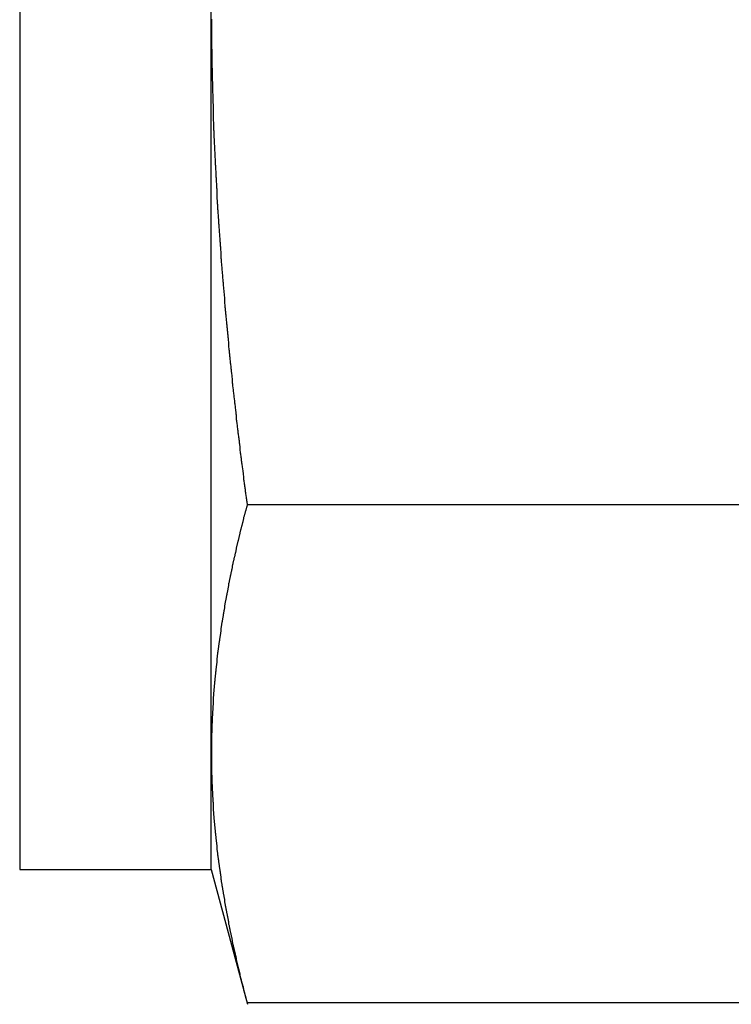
# Model space of a CAD drawing. Extents: x 9.3 to 31.1, y 5.1 to 19.6.
# Tile 46 of 132: x 14.075 to 14.307, y 16.057 to 16.378. Entities that reach past the tile are written whole.
import ezdxf

# ---------------------------------------------------------------- set-up
doc = ezdxf.new("R2010")
doc.units = 0
doc.layers.get('0').update_dxf_attribs({"linetype": 'CONTINUOUS'})

msp = doc.modelspace()

# ---------------------------------------------------------------- linework, layer by layer
at = {"color": 7, "linetype": 'CONTINUOUS'}
for p, q in [((14.07485, 16.38177), (14.07485, 16.10052)), ((14.13735, 16.1382), (14.13735, 16.38177)), ((14.41985, 16.21939), (14.14901, 16.21939)), ((14.13735, 16.10052), (14.13735, 16.1382)), ((14.07485, 16.10052), (14.13735, 16.10052)), ((14.13735, 16.10052), (14.14914, 16.05654)), ((14.41985, 16.05701), (14.14901, 16.05701))]:
    msp.add_line(p, q, dxfattribs=at)
at = {"color": 7}
for points in [[(14.1374, 16.3778, 0), (14.1374, 16.3774, 0), (14.1374, 16.377, 0), (14.1374, 16.3767, 0), (14.1374, 16.3763, 0), (14.1374, 16.3759, 0), (14.1374, 16.3756, 0), (14.1374, 16.3752, 0), (14.1374, 16.3748, 0), (14.1374, 16.3745, 0), (14.1374, 16.3741, 0), (14.1374, 16.3738, 0), (14.1374, 16.3734, 0), (14.1374, 16.373, 0), (14.1374, 16.3727, 0), (14.1374, 16.3723, 0), (14.1374, 16.3719, 0), (14.1374, 16.3716, 0), (14.1374, 16.3712, 0), (14.1374, 16.3708, 0), (14.1374, 16.3705, 0), (14.1374, 16.3701, 0), (14.1374, 16.3697, 0), (14.1374, 16.3694, 0), (14.1374, 16.369, 0), (14.1374, 16.3687, 0), (14.1374, 16.3683, 0), (14.1375, 16.3679, 0), (14.1375, 16.3676, 0), (14.1375, 16.3672, 0), (14.1375, 16.3668, 0), (14.1375, 16.3665, 0), (14.1375, 16.3661, 0), (14.1375, 16.3657, 0), (14.1375, 16.3654, 0), (14.1375, 16.365, 0), (14.1375, 16.3646, 0), (14.1375, 16.3643, 0), (14.1375, 16.3639, 0), (14.1375, 16.3636, 0), (14.1375, 16.3632, 0), (14.1375, 16.3628, 0), (14.1375, 16.3625, 0), (14.1375, 16.3621, 0), (14.1376, 16.3617, 0), (14.1376, 16.3614, 0), (14.1376, 16.361, 0), (14.1376, 16.3606, 0), (14.1376, 16.3603, 0), (14.1376, 16.3599, 0), (14.1376, 16.3595, 0), (14.1376, 16.3592, 0), (14.1376, 16.3588, 0), (14.1376, 16.3585, 0), (14.1376, 16.3581, 0), (14.1376, 16.3577, 0), (14.1377, 16.3574, 0), (14.1377, 16.357, 0), (14.1377, 16.3566, 0), (14.1377, 16.3563, 0), (14.1377, 16.3559, 0), (14.1377, 16.3555, 0), (14.1377, 16.3552, 0), (14.1377, 16.3548, 0), (14.1377, 16.3544, 0), (14.1377, 16.3541, 0), (14.1377, 16.3537, 0), (14.1378, 16.3533, 0), (14.1378, 16.353, 0), (14.1378, 16.3526, 0), (14.1378, 16.3523, 0), (14.1378, 16.3519, 0), (14.1378, 16.3515, 0), (14.1378, 16.3512, 0), (14.1378, 16.3508, 0), (14.1378, 16.3504, 0), (14.1379, 16.3501, 0), (14.1379, 16.3497, 0), (14.1379, 16.3493, 0), (14.1379, 16.349, 0), (14.1379, 16.3486, 0), (14.1379, 16.3482, 0), (14.1379, 16.3479, 0), (14.1379, 16.3475, 0), (14.1379, 16.3472, 0), (14.138, 16.3468, 0), (14.138, 16.3464, 0), (14.138, 16.3461, 0), (14.138, 16.3457, 0), (14.138, 16.3453, 0), (14.138, 16.345, 0), (14.138, 16.3446, 0), (14.1381, 16.3442, 0), (14.1381, 16.3439, 0), (14.1381, 16.3435, 0), (14.1381, 16.3431, 0), (14.1381, 16.3428, 0), (14.1381, 16.3424, 0), (14.1381, 16.3421, 0), (14.1381, 16.3417, 0), (14.1382, 16.3413, 0), (14.1382, 16.341, 0), (14.1382, 16.3406, 0), (14.1382, 16.3402, 0), (14.1382, 16.3399, 0), (14.1382, 16.3395, 0), (14.1382, 16.3391, 0), (14.1383, 16.3388, 0), (14.1383, 16.3384, 0), (14.1383, 16.3381, 0), (14.1383, 16.3377, 0), (14.1383, 16.3373, 0), (14.1383, 16.337, 0), (14.1384, 16.3366, 0), (14.1384, 16.3362, 0), (14.1384, 16.3359, 0), (14.1384, 16.3355, 0), (14.1384, 16.3351, 0), (14.1384, 16.3348, 0), (14.1385, 16.3344, 0), (14.1385, 16.334, 0), (14.1385, 16.3337, 0), (14.1385, 16.3333, 0), (14.1385, 16.333, 0), (14.1385, 16.3326, 0), (14.1386, 16.3322, 0), (14.1386, 16.3319, 0), (14.1386, 16.3315, 0), (14.1386, 16.3311, 0), (14.1386, 16.3308, 0), (14.1386, 16.3304, 0), (14.1387, 16.33, 0), (14.1387, 16.3297, 0), (14.1387, 16.3293, 0), (14.1387, 16.3289, 0), (14.1387, 16.3286, 0), (14.1388, 16.3282, 0), (14.1388, 16.3279, 0), (14.1388, 16.3275, 0), (14.1388, 16.3271, 0), (14.1388, 16.3268, 0), (14.1388, 16.3264, 0), (14.1389, 16.326, 0), (14.1389, 16.3257, 0), (14.1389, 16.3253, 0), (14.1389, 16.3249, 0), (14.1389, 16.3246, 0), (14.139, 16.3242, 0), (14.139, 16.3239, 0), (14.139, 16.3235, 0), (14.139, 16.3231, 0), (14.139, 16.3228, 0), (14.1391, 16.3224, 0), (14.1391, 16.322, 0), (14.1391, 16.3217, 0), (14.1391, 16.3213, 0), (14.1391, 16.3209, 0), (14.1392, 16.3206, 0), (14.1392, 16.3202, 0), (14.1392, 16.3199, 0), (14.1392, 16.3195, 0), (14.1392, 16.3191, 0), (14.1393, 16.3188, 0), (14.1393, 16.3184, 0), (14.1393, 16.318, 0), (14.1393, 16.3177, 0), (14.1394, 16.3173, 0), (14.1394, 16.3169, 0), (14.1394, 16.3166, 0), (14.1394, 16.3162, 0), (14.1394, 16.3158, 0), (14.1395, 16.3155, 0), (14.1395, 16.3151, 0), (14.1395, 16.3148, 0), (14.1395, 16.3144, 0), (14.1396, 16.314, 0), (14.1396, 16.3137, 0), (14.1396, 16.3133, 0), (14.1396, 16.3129, 0), (14.1397, 16.3126, 0), (14.1397, 16.3122, 0), (14.1397, 16.3118, 0), (14.1397, 16.3115, 0), (14.1397, 16.3111, 0), (14.1398, 16.3108, 0), (14.1398, 16.3104, 0), (14.1398, 16.31, 0), (14.1398, 16.3097, 0), (14.1399, 16.3093, 0), (14.1399, 16.3089, 0), (14.1399, 16.3086, 0), (14.1399, 16.3082, 0), (14.14, 16.3078, 0), (14.14, 16.3075, 0), (14.14, 16.3071, 0), (14.14, 16.3068, 0), (14.1401, 16.3064, 0), (14.1401, 16.306, 0), (14.1401, 16.3057, 0), (14.1401, 16.3053, 0), (14.1402, 16.3049, 0), (14.1402, 16.3046, 0), (14.1402, 16.3042, 0), (14.1402, 16.3038, 0), (14.1403, 16.3035, 0), (14.1403, 16.3031, 0), (14.1403, 16.3028, 0), (14.1403, 16.3024, 0), (14.1404, 16.302, 0), (14.1404, 16.3017, 0), (14.1404, 16.3013, 0), (14.1405, 16.3009, 0), (14.1405, 16.3006, 0), (14.1405, 16.3002, 0), (14.1405, 16.2998, 0), (14.1406, 16.2995, 0), (14.1406, 16.2991, 0), (14.1406, 16.2988, 0), (14.1406, 16.2984, 0), (14.1407, 16.298, 0), (14.1407, 16.2977, 0), (14.1407, 16.2973, 0), (14.1408, 16.2969, 0), (14.1408, 16.2966, 0), (14.1408, 16.2962, 0), (14.1408, 16.2959, 0), (14.1409, 16.2955, 0), (14.1409, 16.2951, 0), (14.1409, 16.2948, 0), (14.141, 16.2944, 0), (14.141, 16.294, 0), (14.141, 16.2937, 0), (14.141, 16.2933, 0), (14.1411, 16.2929, 0), (14.1411, 16.2926, 0), (14.1411, 16.2922, 0), (14.1412, 16.2919, 0), (14.1412, 16.2915, 0), (14.1412, 16.2911, 0), (14.1412, 16.2908, 0), (14.1413, 16.2904, 0), (14.1413, 16.29, 0), (14.1413, 16.2897, 0), (14.1414, 16.2893, 0), (14.1414, 16.2889, 0), (14.1414, 16.2886, 0), (14.1415, 16.2882, 0), (14.1415, 16.2879, 0), (14.1415, 16.2875, 0), (14.1416, 16.2871, 0), (14.1416, 16.2868, 0), (14.1416, 16.2864, 0), (14.1416, 16.286, 0), (14.1417, 16.2857, 0), (14.1417, 16.2853, 0), (14.1417, 16.285, 0), (14.1418, 16.2846, 0), (14.1418, 16.2842, 0), (14.1418, 16.2839, 0), (14.1419, 16.2835, 0), (14.1419, 16.2831, 0), (14.1419, 16.2828, 0), (14.142, 16.2824, 0), (14.142, 16.2821, 0), (14.142, 16.2817, 0), (14.1421, 16.2813, 0), (14.1421, 16.281, 0), (14.1421, 16.2806, 0), (14.1422, 16.2802, 0), (14.1422, 16.2799, 0), (14.1422, 16.2795, 0), (14.1423, 16.2791, 0), (14.1423, 16.2788, 0), (14.1423, 16.2784, 0), (14.1424, 16.2781, 0), (14.1424, 16.2777, 0), (14.1424, 16.2773, 0), (14.1425, 16.277, 0), (14.1425, 16.2766, 0), (14.1425, 16.2762, 0), (14.1426, 16.2759, 0), (14.1426, 16.2755, 0), (14.1426, 16.2752, 0), (14.1427, 16.2748, 0), (14.1427, 16.2744, 0), (14.1427, 16.2741, 0), (14.1428, 16.2737, 0), (14.1428, 16.2733, 0), (14.1428, 16.273, 0), (14.1429, 16.2726, 0), (14.1429, 16.2723, 0), (14.1429, 16.2719, 0), (14.143, 16.2715, 0), (14.143, 16.2712, 0), (14.143, 16.2708, 0), (14.1431, 16.2704, 0), (14.1431, 16.2701, 0), (14.1432, 16.2697, 0), (14.1432, 16.2693, 0), (14.1432, 16.269, 0), (14.1433, 16.2686, 0), (14.1433, 16.2683, 0), (14.1433, 16.2679, 0), (14.1434, 16.2675, 0), (14.1434, 16.2672, 0), (14.1434, 16.2668, 0), (14.1435, 16.2664, 0), (14.1435, 16.2661, 0), (14.1435, 16.2657, 0), (14.1436, 16.2654, 0), (14.1436, 16.265, 0), (14.1437, 16.2646, 0), (14.1437, 16.2643, 0), (14.1437, 16.2639, 0), (14.1438, 16.2635, 0), (14.1438, 16.2632, 0), (14.1438, 16.2628, 0), (14.1439, 16.2625, 0), (14.1439, 16.2621, 0), (14.144, 16.2617, 0), (14.144, 16.2614, 0), (14.144, 16.261, 0), (14.1441, 16.2606, 0), (14.1441, 16.2603, 0), (14.1441, 16.2599, 0), (14.1442, 16.2596, 0), (14.1442, 16.2592, 0), (14.1443, 16.2588, 0), (14.1443, 16.2585, 0), (14.1443, 16.2581, 0), (14.1444, 16.2577, 0), (14.1444, 16.2574, 0), (14.1445, 16.257, 0), (14.1445, 16.2567, 0), (14.1445, 16.2563, 0), (14.1446, 16.2559, 0), (14.1446, 16.2556, 0), (14.1447, 16.2552, 0), (14.1447, 16.2548, 0), (14.1447, 16.2545, 0), (14.1448, 16.2541, 0), (14.1448, 16.2538, 0), (14.1449, 16.2534, 0), (14.1449, 16.253, 0), (14.1449, 16.2527, 0), (14.145, 16.2523, 0), (14.145, 16.252, 0), (14.1451, 16.2516, 0), (14.1451, 16.2512, 0), (14.1451, 16.2509, 0), (14.1452, 16.2505, 0), (14.1452, 16.2501, 0), (14.1453, 16.2498, 0), (14.1453, 16.2494, 0), (14.1453, 16.2491, 0), (14.1454, 16.2487, 0), (14.1454, 16.2483, 0), (14.1455, 16.248, 0), (14.1455, 16.2476, 0), (14.1455, 16.2472, 0), (14.1456, 16.2469, 0), (14.1456, 16.2465, 0), (14.1457, 16.2462, 0), (14.1457, 16.2458, 0), (14.1458, 16.2454, 0), (14.1458, 16.2451, 0), (14.1458, 16.2447, 0), (14.1459, 16.2443, 0), (14.1459, 16.244, 0), (14.146, 16.2436, 0), (14.146, 16.2433, 0), (14.146, 16.2429, 0), (14.1461, 16.2425, 0), (14.1461, 16.2422, 0), (14.1462, 16.2418, 0), (14.1462, 16.2415, 0), (14.1463, 16.2411, 0), (14.1463, 16.2407, 0), (14.1464, 16.2404, 0), (14.1464, 16.24, 0), (14.1464, 16.2396, 0), (14.1465, 16.2393, 0), (14.1465, 16.2389, 0), (14.1466, 16.2386, 0), (14.1466, 16.2382, 0), (14.1467, 16.2378, 0), (14.1467, 16.2375, 0), (14.1467, 16.2371, 0), (14.1468, 16.2367, 0), (14.1468, 16.2364, 0), (14.1469, 16.236, 0), (14.1469, 16.2357, 0), (14.147, 16.2353, 0), (14.147, 16.2349, 0), (14.1471, 16.2346, 0), (14.1471, 16.2342, 0), (14.1471, 16.2339, 0), (14.1472, 16.2335, 0), (14.1472, 16.2331, 0), (14.1473, 16.2328, 0), (14.1473, 16.2324, 0), (14.1474, 16.232, 0), (14.1474, 16.2317, 0), (14.1475, 16.2313, 0), (14.1475, 16.231, 0), (14.1476, 16.2306, 0), (14.1476, 16.2302, 0), (14.1477, 16.2299, 0), (14.1477, 16.2295, 0), (14.1477, 16.2292, 0), (14.1478, 16.2288, 0), (14.1478, 16.2284, 0), (14.1479, 16.2281, 0), (14.1479, 16.2277, 0), (14.148, 16.2273, 0), (14.148, 16.227, 0), (14.1481, 16.2266, 0), (14.1481, 16.2263, 0), (14.1482, 16.2259, 0), (14.1482, 16.2255, 0), (14.1483, 16.2252, 0), (14.1483, 16.2248, 0), (14.1484, 16.2245, 0), (14.1484, 16.2241, 0), (14.1484, 16.2237, 0), (14.1485, 16.2234, 0), (14.1485, 16.223, 0), (14.1486, 16.2226, 0), (14.1486, 16.2223, 0), (14.1487, 16.2219, 0), (14.1487, 16.2216, 0), (14.1488, 16.2212, 0), (14.1488, 16.2208, 0), (14.1489, 16.2205, 0), (14.1489, 16.2201, 0), (14.149, 16.2198, 0), (14.149, 16.2194, 0)], [(14.149, 16.2194, 0), (14.149, 16.2192, 0), (14.1489, 16.219, 0), (14.1489, 16.2188, 0), (14.1488, 16.2186, 0), (14.1488, 16.2184, 0), (14.1487, 16.2182, 0), (14.1487, 16.218, 0), (14.1486, 16.2178, 0), (14.1486, 16.2176, 0), (14.1485, 16.2174, 0), (14.1485, 16.2173, 0), (14.1484, 16.2171, 0), (14.1484, 16.2169, 0), (14.1483, 16.2167, 0), (14.1483, 16.2165, 0), (14.1482, 16.2163, 0), (14.1482, 16.2161, 0), (14.1481, 16.2159, 0), (14.1481, 16.2157, 0), (14.148, 16.2155, 0), (14.1479, 16.2153, 0), (14.1479, 16.2151, 0), (14.1478, 16.2149, 0), (14.1478, 16.2147, 0), (14.1477, 16.2145, 0), (14.1477, 16.2143, 0), (14.1476, 16.2141, 0), (14.1476, 16.2139, 0), (14.1476, 16.2137, 0), (14.1475, 16.2136, 0), (14.1475, 16.2134, 0), (14.1474, 16.2132, 0), (14.1474, 16.213, 0), (14.1473, 16.2128, 0), (14.1473, 16.2126, 0), (14.1472, 16.2124, 0), (14.1472, 16.2122, 0), (14.1471, 16.212, 0), (14.1471, 16.2118, 0), (14.147, 16.2116, 0), (14.147, 16.2114, 0), (14.1469, 16.2112, 0), (14.1469, 16.211, 0), (14.1468, 16.2108, 0), (14.1468, 16.2106, 0), (14.1467, 16.2104, 0), (14.1467, 16.2102, 0), (14.1466, 16.21, 0), (14.1466, 16.2099, 0), (14.1465, 16.2097, 0), (14.1465, 16.2095, 0), (14.1464, 16.2093, 0), (14.1464, 16.2091, 0), (14.1463, 16.2089, 0), (14.1463, 16.2087, 0), (14.1463, 16.2085, 0), (14.1462, 16.2083, 0), (14.1462, 16.2081, 0), (14.1461, 16.2079, 0), (14.1461, 16.2077, 0), (14.146, 16.2075, 0), (14.146, 16.2073, 0), (14.1459, 16.2071, 0), (14.1459, 16.2069, 0), (14.1458, 16.2067, 0), (14.1458, 16.2065, 0), (14.1457, 16.2063, 0), (14.1457, 16.2062, 0), (14.1457, 16.206, 0), (14.1456, 16.2058, 0), (14.1456, 16.2056, 0), (14.1455, 16.2054, 0), (14.1455, 16.2052, 0), (14.1454, 16.205, 0), (14.1454, 16.2048, 0), (14.1453, 16.2046, 0), (14.1453, 16.2044, 0), (14.1453, 16.2042, 0), (14.1452, 16.204, 0), (14.1452, 16.2038, 0), (14.1451, 16.2036, 0), (14.1451, 16.2034, 0), (14.145, 16.2032, 0), (14.145, 16.203, 0), (14.145, 16.2028, 0), (14.1449, 16.2026, 0), (14.1449, 16.2024, 0), (14.1448, 16.2022, 0), (14.1448, 16.2021, 0), (14.1447, 16.2019, 0), (14.1447, 16.2017, 0), (14.1447, 16.2015, 0), (14.1446, 16.2013, 0), (14.1446, 16.2011, 0), (14.1445, 16.2009, 0), (14.1445, 16.2007, 0), (14.1444, 16.2005, 0), (14.1444, 16.2003, 0), (14.1444, 16.2001, 0), (14.1443, 16.1999, 0), (14.1443, 16.1997, 0), (14.1442, 16.1995, 0), (14.1442, 16.1993, 0), (14.1441, 16.1991, 0), (14.1441, 16.1989, 0), (14.1441, 16.1987, 0), (14.144, 16.1985, 0), (14.144, 16.1983, 0), (14.1439, 16.1982, 0), (14.1439, 16.198, 0), (14.1439, 16.1978, 0), (14.1438, 16.1976, 0), (14.1438, 16.1974, 0), (14.1437, 16.1972, 0), (14.1437, 16.197, 0), (14.1437, 16.1968, 0), (14.1436, 16.1966, 0), (14.1436, 16.1964, 0), (14.1435, 16.1962, 0), (14.1435, 16.196, 0), (14.1435, 16.1958, 0), (14.1434, 16.1956, 0), (14.1434, 16.1954, 0), (14.1433, 16.1952, 0), (14.1433, 16.195, 0), (14.1433, 16.1948, 0), (14.1432, 16.1946, 0), (14.1432, 16.1944, 0), (14.1432, 16.1942, 0), (14.1431, 16.194, 0), (14.1431, 16.1939, 0), (14.143, 16.1937, 0), (14.143, 16.1935, 0), (14.143, 16.1933, 0), (14.1429, 16.1931, 0), (14.1429, 16.1929, 0), (14.1428, 16.1927, 0), (14.1428, 16.1925, 0), (14.1428, 16.1923, 0), (14.1427, 16.1921, 0), (14.1427, 16.1919, 0), (14.1427, 16.1917, 0), (14.1426, 16.1915, 0), (14.1426, 16.1913, 0), (14.1426, 16.1911, 0), (14.1425, 16.1909, 0), (14.1425, 16.1907, 0), (14.1424, 16.1905, 0), (14.1424, 16.1903, 0), (14.1424, 16.1901, 0), (14.1423, 16.1899, 0), (14.1423, 16.1898, 0), (14.1423, 16.1896, 0), (14.1422, 16.1894, 0), (14.1422, 16.1892, 0), (14.1422, 16.189, 0), (14.1421, 16.1888, 0), (14.1421, 16.1886, 0), (14.1421, 16.1884, 0), (14.142, 16.1882, 0), (14.142, 16.188, 0), (14.1419, 16.1878, 0), (14.1419, 16.1876, 0), (14.1419, 16.1874, 0), (14.1418, 16.1872, 0), (14.1418, 16.187, 0), (14.1418, 16.1868, 0), (14.1417, 16.1866, 0), (14.1417, 16.1864, 0), (14.1417, 16.1862, 0), (14.1416, 16.186, 0), (14.1416, 16.1858, 0), (14.1416, 16.1856, 0), (14.1415, 16.1854, 0), (14.1415, 16.1853, 0), (14.1415, 16.1851, 0), (14.1414, 16.1849, 0), (14.1414, 16.1847, 0), (14.1414, 16.1845, 0), (14.1413, 16.1843, 0), (14.1413, 16.1841, 0), (14.1413, 16.1839, 0), (14.1412, 16.1837, 0), (14.1412, 16.1835, 0), (14.1412, 16.1833, 0), (14.1412, 16.1831, 0), (14.1411, 16.1829, 0), (14.1411, 16.1827, 0), (14.1411, 16.1825, 0), (14.141, 16.1823, 0), (14.141, 16.1821, 0), (14.141, 16.1819, 0), (14.1409, 16.1817, 0), (14.1409, 16.1815, 0), (14.1409, 16.1813, 0), (14.1408, 16.1811, 0), (14.1408, 16.1809, 0), (14.1408, 16.1808, 0), (14.1407, 16.1806, 0), (14.1407, 16.1804, 0), (14.1407, 16.1802, 0), (14.1407, 16.18, 0), (14.1406, 16.1798, 0), (14.1406, 16.1796, 0), (14.1406, 16.1794, 0), (14.1405, 16.1792, 0), (14.1405, 16.179, 0), (14.1405, 16.1788, 0), (14.1405, 16.1786, 0), (14.1404, 16.1784, 0), (14.1404, 16.1782, 0), (14.1404, 16.178, 0), (14.1403, 16.1778, 0), (14.1403, 16.1776, 0), (14.1403, 16.1774, 0), (14.1403, 16.1772, 0), (14.1402, 16.177, 0), (14.1402, 16.1768, 0), (14.1402, 16.1766, 0), (14.1401, 16.1764, 0), (14.1401, 16.1763, 0), (14.1401, 16.1761, 0), (14.1401, 16.1759, 0), (14.14, 16.1757, 0), (14.14, 16.1755, 0), (14.14, 16.1753, 0), (14.14, 16.1751, 0), (14.1399, 16.1749, 0), (14.1399, 16.1747, 0), (14.1399, 16.1745, 0), (14.1398, 16.1743, 0), (14.1398, 16.1741, 0), (14.1398, 16.1739, 0), (14.1398, 16.1737, 0), (14.1397, 16.1735, 0), (14.1397, 16.1733, 0), (14.1397, 16.1731, 0), (14.1397, 16.1729, 0), (14.1396, 16.1727, 0), (14.1396, 16.1725, 0), (14.1396, 16.1723, 0), (14.1396, 16.1721, 0), (14.1395, 16.1719, 0), (14.1395, 16.1717, 0), (14.1395, 16.1716, 0), (14.1395, 16.1714, 0), (14.1394, 16.1712, 0), (14.1394, 16.171, 0), (14.1394, 16.1708, 0), (14.1394, 16.1706, 0), (14.1393, 16.1704, 0), (14.1393, 16.1702, 0), (14.1393, 16.17, 0), (14.1393, 16.1698, 0), (14.1393, 16.1696, 0), (14.1392, 16.1694, 0), (14.1392, 16.1692, 0), (14.1392, 16.169, 0), (14.1392, 16.1688, 0), (14.1391, 16.1686, 0), (14.1391, 16.1684, 0), (14.1391, 16.1682, 0), (14.1391, 16.168, 0), (14.1391, 16.1678, 0), (14.139, 16.1676, 0), (14.139, 16.1674, 0), (14.139, 16.1672, 0), (14.139, 16.167, 0), (14.1389, 16.1668, 0), (14.1389, 16.1667, 0), (14.1389, 16.1665, 0), (14.1389, 16.1663, 0), (14.1389, 16.1661, 0), (14.1388, 16.1659, 0), (14.1388, 16.1657, 0), (14.1388, 16.1655, 0), (14.1388, 16.1653, 0), (14.1388, 16.1651, 0), (14.1387, 16.1649, 0), (14.1387, 16.1647, 0), (14.1387, 16.1645, 0), (14.1387, 16.1643, 0), (14.1387, 16.1641, 0), (14.1386, 16.1639, 0), (14.1386, 16.1637, 0), (14.1386, 16.1635, 0), (14.1386, 16.1633, 0), (14.1386, 16.1631, 0), (14.1385, 16.1629, 0), (14.1385, 16.1627, 0), (14.1385, 16.1625, 0), (14.1385, 16.1623, 0), (14.1385, 16.1621, 0), (14.1385, 16.1619, 0), (14.1384, 16.1618, 0), (14.1384, 16.1616, 0), (14.1384, 16.1614, 0), (14.1384, 16.1612, 0), (14.1384, 16.161, 0), (14.1384, 16.1608, 0), (14.1383, 16.1606, 0), (14.1383, 16.1604, 0), (14.1383, 16.1602, 0), (14.1383, 16.16, 0), (14.1383, 16.1598, 0), (14.1383, 16.1596, 0), (14.1382, 16.1594, 0), (14.1382, 16.1592, 0), (14.1382, 16.159, 0), (14.1382, 16.1588, 0), (14.1382, 16.1586, 0), (14.1382, 16.1584, 0), (14.1381, 16.1582, 0), (14.1381, 16.158, 0), (14.1381, 16.1578, 0), (14.1381, 16.1576, 0), (14.1381, 16.1574, 0), (14.1381, 16.1572, 0), (14.1381, 16.157, 0), (14.138, 16.1568, 0), (14.138, 16.1567, 0), (14.138, 16.1565, 0), (14.138, 16.1563, 0), (14.138, 16.1561, 0), (14.138, 16.1559, 0), (14.138, 16.1557, 0), (14.1379, 16.1555, 0), (14.1379, 16.1553, 0), (14.1379, 16.1551, 0), (14.1379, 16.1549, 0), (14.1379, 16.1547, 0), (14.1379, 16.1545, 0), (14.1379, 16.1543, 0), (14.1379, 16.1541, 0), (14.1378, 16.1539, 0), (14.1378, 16.1537, 0), (14.1378, 16.1535, 0), (14.1378, 16.1533, 0), (14.1378, 16.1531, 0), (14.1378, 16.1529, 0), (14.1378, 16.1527, 0), (14.1378, 16.1525, 0), (14.1378, 16.1523, 0), (14.1377, 16.1521, 0), (14.1377, 16.1519, 0), (14.1377, 16.1517, 0), (14.1377, 16.1516, 0), (14.1377, 16.1514, 0), (14.1377, 16.1512, 0), (14.1377, 16.151, 0), (14.1377, 16.1508, 0), (14.1377, 16.1506, 0), (14.1376, 16.1504, 0), (14.1376, 16.1502, 0), (14.1376, 16.15, 0), (14.1376, 16.1498, 0), (14.1376, 16.1496, 0), (14.1376, 16.1494, 0), (14.1376, 16.1492, 0), (14.1376, 16.149, 0), (14.1376, 16.1488, 0), (14.1376, 16.1486, 0), (14.1376, 16.1484, 0), (14.1376, 16.1482, 0), (14.1375, 16.148, 0), (14.1375, 16.1478, 0), (14.1375, 16.1476, 0), (14.1375, 16.1474, 0), (14.1375, 16.1472, 0), (14.1375, 16.147, 0), (14.1375, 16.1468, 0), (14.1375, 16.1466, 0), (14.1375, 16.1464, 0), (14.1375, 16.1463, 0), (14.1375, 16.1461, 0), (14.1375, 16.1459, 0), (14.1375, 16.1457, 0), (14.1375, 16.1455, 0), (14.1375, 16.1453, 0), (14.1375, 16.1451, 0), (14.1374, 16.1449, 0), (14.1374, 16.1447, 0), (14.1374, 16.1445, 0), (14.1374, 16.1443, 0), (14.1374, 16.1441, 0), (14.1374, 16.1439, 0), (14.1374, 16.1437, 0), (14.1374, 16.1435, 0), (14.1374, 16.1433, 0), (14.1374, 16.1431, 0), (14.1374, 16.1429, 0), (14.1374, 16.1427, 0), (14.1374, 16.1425, 0), (14.1374, 16.1423, 0), (14.1374, 16.1421, 0), (14.1374, 16.1419, 0), (14.1374, 16.1417, 0), (14.1374, 16.1415, 0), (14.1374, 16.1413, 0), (14.1374, 16.1411, 0), (14.1374, 16.141, 0), (14.1374, 16.1408, 0), (14.1374, 16.1406, 0), (14.1374, 16.1404, 0), (14.1374, 16.1402, 0), (14.1374, 16.14, 0), (14.1374, 16.1398, 0), (14.1374, 16.1396, 0), (14.1374, 16.1394, 0), (14.1374, 16.1392, 0), (14.1374, 16.139, 0), (14.1374, 16.1388, 0), (14.1374, 16.1386, 0), (14.1374, 16.1384, 0), (14.1374, 16.1382, 0)], [(14.1374, 16.1382, 0), (14.1374, 16.138, 0), (14.1374, 16.1378, 0), (14.1374, 16.1377, 0), (14.1374, 16.1375, 0), (14.1374, 16.1373, 0), (14.1374, 16.1371, 0), (14.1374, 16.1369, 0), (14.1374, 16.1367, 0), (14.1374, 16.1366, 0), (14.1374, 16.1364, 0), (14.1374, 16.1362, 0), (14.1374, 16.136, 0), (14.1374, 16.1358, 0), (14.1374, 16.1357, 0), (14.1374, 16.1355, 0), (14.1374, 16.1353, 0), (14.1374, 16.1351, 0), (14.1374, 16.1349, 0), (14.1374, 16.1347, 0), (14.1374, 16.1346, 0), (14.1374, 16.1344, 0), (14.1374, 16.1342, 0), (14.1374, 16.134, 0), (14.1374, 16.1338, 0), (14.1374, 16.1336, 0), (14.1374, 16.1335, 0), (14.1374, 16.1333, 0), (14.1374, 16.1331, 0), (14.1374, 16.1329, 0), (14.1374, 16.1327, 0), (14.1374, 16.1326, 0), (14.1374, 16.1324, 0), (14.1374, 16.1322, 0), (14.1374, 16.132, 0), (14.1374, 16.1318, 0), (14.1374, 16.1316, 0), (14.1374, 16.1315, 0), (14.1375, 16.1313, 0), (14.1375, 16.1311, 0), (14.1375, 16.1309, 0), (14.1375, 16.1307, 0), (14.1375, 16.1306, 0), (14.1375, 16.1304, 0), (14.1375, 16.1302, 0), (14.1375, 16.13, 0), (14.1375, 16.1298, 0), (14.1375, 16.1296, 0), (14.1375, 16.1295, 0), (14.1375, 16.1293, 0), (14.1375, 16.1291, 0), (14.1375, 16.1289, 0), (14.1375, 16.1287, 0), (14.1375, 16.1285, 0), (14.1375, 16.1284, 0), (14.1376, 16.1282, 0), (14.1376, 16.128, 0), (14.1376, 16.1278, 0), (14.1376, 16.1276, 0), (14.1376, 16.1275, 0), (14.1376, 16.1273, 0), (14.1376, 16.1271, 0), (14.1376, 16.1269, 0), (14.1376, 16.1267, 0), (14.1376, 16.1265, 0), (14.1376, 16.1264, 0), (14.1376, 16.1262, 0), (14.1377, 16.126, 0), (14.1377, 16.1258, 0), (14.1377, 16.1256, 0), (14.1377, 16.1254, 0), (14.1377, 16.1253, 0), (14.1377, 16.1251, 0), (14.1377, 16.1249, 0), (14.1377, 16.1247, 0), (14.1377, 16.1245, 0), (14.1377, 16.1244, 0), (14.1377, 16.1242, 0), (14.1378, 16.124, 0), (14.1378, 16.1238, 0), (14.1378, 16.1236, 0), (14.1378, 16.1234, 0), (14.1378, 16.1233, 0), (14.1378, 16.1231, 0), (14.1378, 16.1229, 0), (14.1378, 16.1227, 0), (14.1378, 16.1225, 0), (14.1379, 16.1224, 0), (14.1379, 16.1222, 0), (14.1379, 16.122, 0), (14.1379, 16.1218, 0), (14.1379, 16.1216, 0), (14.1379, 16.1214, 0), (14.1379, 16.1213, 0), (14.1379, 16.1211, 0), (14.1379, 16.1209, 0), (14.138, 16.1207, 0), (14.138, 16.1205, 0), (14.138, 16.1203, 0), (14.138, 16.1202, 0), (14.138, 16.12, 0), (14.138, 16.1198, 0), (14.138, 16.1196, 0), (14.1381, 16.1194, 0), (14.1381, 16.1193, 0), (14.1381, 16.1191, 0), (14.1381, 16.1189, 0), (14.1381, 16.1187, 0), (14.1381, 16.1185, 0), (14.1381, 16.1183, 0), (14.1381, 16.1182, 0), (14.1382, 16.118, 0), (14.1382, 16.1178, 0), (14.1382, 16.1176, 0), (14.1382, 16.1174, 0), (14.1382, 16.1173, 0), (14.1382, 16.1171, 0), (14.1382, 16.1169, 0), (14.1383, 16.1167, 0), (14.1383, 16.1165, 0), (14.1383, 16.1163, 0), (14.1383, 16.1162, 0), (14.1383, 16.116, 0), (14.1383, 16.1158, 0), (14.1384, 16.1156, 0), (14.1384, 16.1154, 0), (14.1384, 16.1153, 0), (14.1384, 16.1151, 0), (14.1384, 16.1149, 0), (14.1384, 16.1147, 0), (14.1385, 16.1145, 0), (14.1385, 16.1143, 0), (14.1385, 16.1142, 0), (14.1385, 16.114, 0), (14.1385, 16.1138, 0), (14.1385, 16.1136, 0), (14.1386, 16.1134, 0), (14.1386, 16.1132, 0), (14.1386, 16.1131, 0), (14.1386, 16.1129, 0), (14.1386, 16.1127, 0), (14.1386, 16.1125, 0), (14.1387, 16.1123, 0), (14.1387, 16.1122, 0), (14.1387, 16.112, 0), (14.1387, 16.1118, 0), (14.1387, 16.1116, 0), (14.1388, 16.1114, 0), (14.1388, 16.1112, 0), (14.1388, 16.1111, 0), (14.1388, 16.1109, 0), (14.1388, 16.1107, 0), (14.1388, 16.1105, 0), (14.1389, 16.1103, 0), (14.1389, 16.1102, 0), (14.1389, 16.11, 0), (14.1389, 16.1098, 0), (14.1389, 16.1096, 0), (14.139, 16.1094, 0), (14.139, 16.1092, 0), (14.139, 16.1091, 0), (14.139, 16.1089, 0), (14.139, 16.1087, 0), (14.1391, 16.1085, 0), (14.1391, 16.1083, 0), (14.1391, 16.1082, 0), (14.1391, 16.108, 0), (14.1391, 16.1078, 0), (14.1392, 16.1076, 0), (14.1392, 16.1074, 0), (14.1392, 16.1072, 0), (14.1392, 16.1071, 0), (14.1392, 16.1069, 0), (14.1393, 16.1067, 0), (14.1393, 16.1065, 0), (14.1393, 16.1063, 0), (14.1393, 16.1062, 0), (14.1394, 16.106, 0), (14.1394, 16.1058, 0), (14.1394, 16.1056, 0), (14.1394, 16.1054, 0), (14.1394, 16.1052, 0), (14.1395, 16.1051, 0), (14.1395, 16.1049, 0), (14.1395, 16.1047, 0), (14.1395, 16.1045, 0), (14.1396, 16.1043, 0), (14.1396, 16.1042, 0), (14.1396, 16.104, 0), (14.1396, 16.1038, 0), (14.1397, 16.1036, 0), (14.1397, 16.1034, 0), (14.1397, 16.1032, 0), (14.1397, 16.1031, 0), (14.1397, 16.1029, 0), (14.1398, 16.1027, 0), (14.1398, 16.1025, 0), (14.1398, 16.1023, 0), (14.1398, 16.1022, 0), (14.1399, 16.102, 0), (14.1399, 16.1018, 0), (14.1399, 16.1016, 0), (14.1399, 16.1014, 0), (14.14, 16.1012, 0), (14.14, 16.1011, 0), (14.14, 16.1009, 0), (14.14, 16.1007, 0), (14.1401, 16.1005, 0), (14.1401, 16.1003, 0), (14.1401, 16.1002, 0), (14.1401, 16.1, 0), (14.1402, 16.0998, 0), (14.1402, 16.0996, 0), (14.1402, 16.0994, 0), (14.1402, 16.0992, 0), (14.1403, 16.0991, 0), (14.1403, 16.0989, 0), (14.1403, 16.0987, 0), (14.1403, 16.0985, 0), (14.1404, 16.0983, 0), (14.1404, 16.0982, 0), (14.1404, 16.098, 0), (14.1405, 16.0978, 0), (14.1405, 16.0976, 0), (14.1405, 16.0974, 0), (14.1405, 16.0972, 0), (14.1406, 16.0971, 0), (14.1406, 16.0969, 0), (14.1406, 16.0967, 0), (14.1406, 16.0965, 0), (14.1407, 16.0963, 0), (14.1407, 16.0962, 0), (14.1407, 16.096, 0), (14.1408, 16.0958, 0), (14.1408, 16.0956, 0), (14.1408, 16.0954, 0), (14.1408, 16.0952, 0), (14.1409, 16.0951, 0), (14.1409, 16.0949, 0), (14.1409, 16.0947, 0), (14.141, 16.0945, 0), (14.141, 16.0943, 0), (14.141, 16.0942, 0), (14.141, 16.094, 0), (14.1411, 16.0938, 0), (14.1411, 16.0936, 0), (14.1411, 16.0934, 0), (14.1412, 16.0932, 0), (14.1412, 16.0931, 0), (14.1412, 16.0929, 0), (14.1412, 16.0927, 0), (14.1413, 16.0925, 0), (14.1413, 16.0923, 0), (14.1413, 16.0922, 0), (14.1414, 16.092, 0), (14.1414, 16.0918, 0), (14.1414, 16.0916, 0), (14.1415, 16.0914, 0), (14.1415, 16.0912, 0), (14.1415, 16.0911, 0), (14.1416, 16.0909, 0), (14.1416, 16.0907, 0), (14.1416, 16.0905, 0), (14.1416, 16.0903, 0), (14.1417, 16.0902, 0), (14.1417, 16.09, 0), (14.1417, 16.0898, 0), (14.1418, 16.0896, 0), (14.1418, 16.0894, 0), (14.1418, 16.0893, 0), (14.1419, 16.0891, 0), (14.1419, 16.0889, 0), (14.1419, 16.0887, 0), (14.142, 16.0885, 0), (14.142, 16.0883, 0), (14.142, 16.0882, 0), (14.1421, 16.088, 0), (14.1421, 16.0878, 0), (14.1421, 16.0876, 0), (14.1422, 16.0874, 0), (14.1422, 16.0873, 0), (14.1422, 16.0871, 0), (14.1423, 16.0869, 0), (14.1423, 16.0867, 0), (14.1423, 16.0865, 0), (14.1424, 16.0863, 0), (14.1424, 16.0862, 0), (14.1424, 16.086, 0), (14.1425, 16.0858, 0), (14.1425, 16.0856, 0), (14.1425, 16.0854, 0), (14.1426, 16.0853, 0), (14.1426, 16.0851, 0), (14.1426, 16.0849, 0), (14.1427, 16.0847, 0), (14.1427, 16.0845, 0), (14.1427, 16.0844, 0), (14.1428, 16.0842, 0), (14.1428, 16.084, 0), (14.1428, 16.0838, 0), (14.1429, 16.0836, 0), (14.1429, 16.0834, 0), (14.1429, 16.0833, 0), (14.143, 16.0831, 0), (14.143, 16.0829, 0), (14.143, 16.0827, 0), (14.1431, 16.0825, 0), (14.1431, 16.0824, 0), (14.1432, 16.0822, 0), (14.1432, 16.082, 0), (14.1432, 16.0818, 0), (14.1433, 16.0816, 0), (14.1433, 16.0814, 0), (14.1433, 16.0813, 0), (14.1434, 16.0811, 0), (14.1434, 16.0809, 0), (14.1434, 16.0807, 0), (14.1435, 16.0805, 0), (14.1435, 16.0804, 0), (14.1435, 16.0802, 0), (14.1436, 16.08, 0), (14.1436, 16.0798, 0), (14.1437, 16.0796, 0), (14.1437, 16.0795, 0), (14.1437, 16.0793, 0), (14.1438, 16.0791, 0), (14.1438, 16.0789, 0), (14.1438, 16.0787, 0), (14.1439, 16.0785, 0), (14.1439, 16.0784, 0), (14.144, 16.0782, 0), (14.144, 16.078, 0), (14.144, 16.0778, 0), (14.1441, 16.0776, 0), (14.1441, 16.0775, 0), (14.1441, 16.0773, 0), (14.1442, 16.0771, 0), (14.1442, 16.0769, 0), (14.1443, 16.0767, 0), (14.1443, 16.0766, 0), (14.1443, 16.0764, 0), (14.1444, 16.0762, 0), (14.1444, 16.076, 0), (14.1445, 16.0758, 0), (14.1445, 16.0756, 0), (14.1445, 16.0755, 0), (14.1446, 16.0753, 0), (14.1446, 16.0751, 0), (14.1447, 16.0749, 0), (14.1447, 16.0747, 0), (14.1447, 16.0746, 0), (14.1448, 16.0744, 0), (14.1448, 16.0742, 0), (14.1449, 16.074, 0), (14.1449, 16.0738, 0), (14.1449, 16.0737, 0), (14.145, 16.0735, 0), (14.145, 16.0733, 0), (14.1451, 16.0731, 0), (14.1451, 16.0729, 0), (14.1451, 16.0727, 0), (14.1452, 16.0726, 0), (14.1452, 16.0724, 0), (14.1453, 16.0722, 0), (14.1453, 16.072, 0), (14.1453, 16.0718, 0), (14.1454, 16.0717, 0), (14.1454, 16.0715, 0), (14.1455, 16.0713, 0), (14.1455, 16.0711, 0), (14.1455, 16.0709, 0), (14.1456, 16.0708, 0), (14.1456, 16.0706, 0), (14.1457, 16.0704, 0), (14.1457, 16.0702, 0), (14.1458, 16.07, 0), (14.1458, 16.0699, 0), (14.1458, 16.0697, 0), (14.1459, 16.0695, 0), (14.1459, 16.0693, 0), (14.146, 16.0691, 0), (14.146, 16.0689, 0), (14.146, 16.0688, 0), (14.1461, 16.0686, 0), (14.1461, 16.0684, 0), (14.1462, 16.0682, 0), (14.1462, 16.068, 0), (14.1463, 16.0679, 0), (14.1463, 16.0677, 0), (14.1464, 16.0675, 0), (14.1464, 16.0673, 0), (14.1464, 16.0671, 0), (14.1465, 16.067, 0), (14.1465, 16.0668, 0), (14.1466, 16.0666, 0), (14.1466, 16.0664, 0), (14.1467, 16.0662, 0), (14.1467, 16.0661, 0), (14.1467, 16.0659, 0), (14.1468, 16.0657, 0), (14.1468, 16.0655, 0), (14.1469, 16.0653, 0), (14.1469, 16.0651, 0), (14.147, 16.065, 0), (14.147, 16.0648, 0), (14.1471, 16.0646, 0), (14.1471, 16.0644, 0), (14.1471, 16.0642, 0), (14.1472, 16.0641, 0), (14.1472, 16.0639, 0), (14.1473, 16.0637, 0), (14.1473, 16.0635, 0), (14.1474, 16.0633, 0), (14.1474, 16.0632, 0), (14.1475, 16.063, 0), (14.1475, 16.0628, 0), (14.1476, 16.0626, 0), (14.1476, 16.0624, 0), (14.1477, 16.0623, 0), (14.1477, 16.0621, 0), (14.1477, 16.0619, 0), (14.1478, 16.0617, 0), (14.1478, 16.0615, 0), (14.1479, 16.0614, 0), (14.1479, 16.0612, 0), (14.148, 16.061, 0), (14.148, 16.0608, 0), (14.1481, 16.0606, 0), (14.1481, 16.0604, 0), (14.1482, 16.0603, 0), (14.1482, 16.0601, 0), (14.1483, 16.0599, 0), (14.1483, 16.0597, 0), (14.1484, 16.0595, 0), (14.1484, 16.0594, 0), (14.1484, 16.0592, 0), (14.1485, 16.059, 0), (14.1485, 16.0588, 0), (14.1486, 16.0586, 0), (14.1486, 16.0585, 0), (14.1487, 16.0583, 0), (14.1487, 16.0581, 0), (14.1488, 16.0579, 0), (14.1488, 16.0577, 0), (14.1489, 16.0576, 0), (14.1489, 16.0574, 0), (14.149, 16.0572, 0), (14.149, 16.057, 0)]]:
    msp.add_polyline3d(points, dxfattribs=at)

doc.saveas('drawing.dxf')
